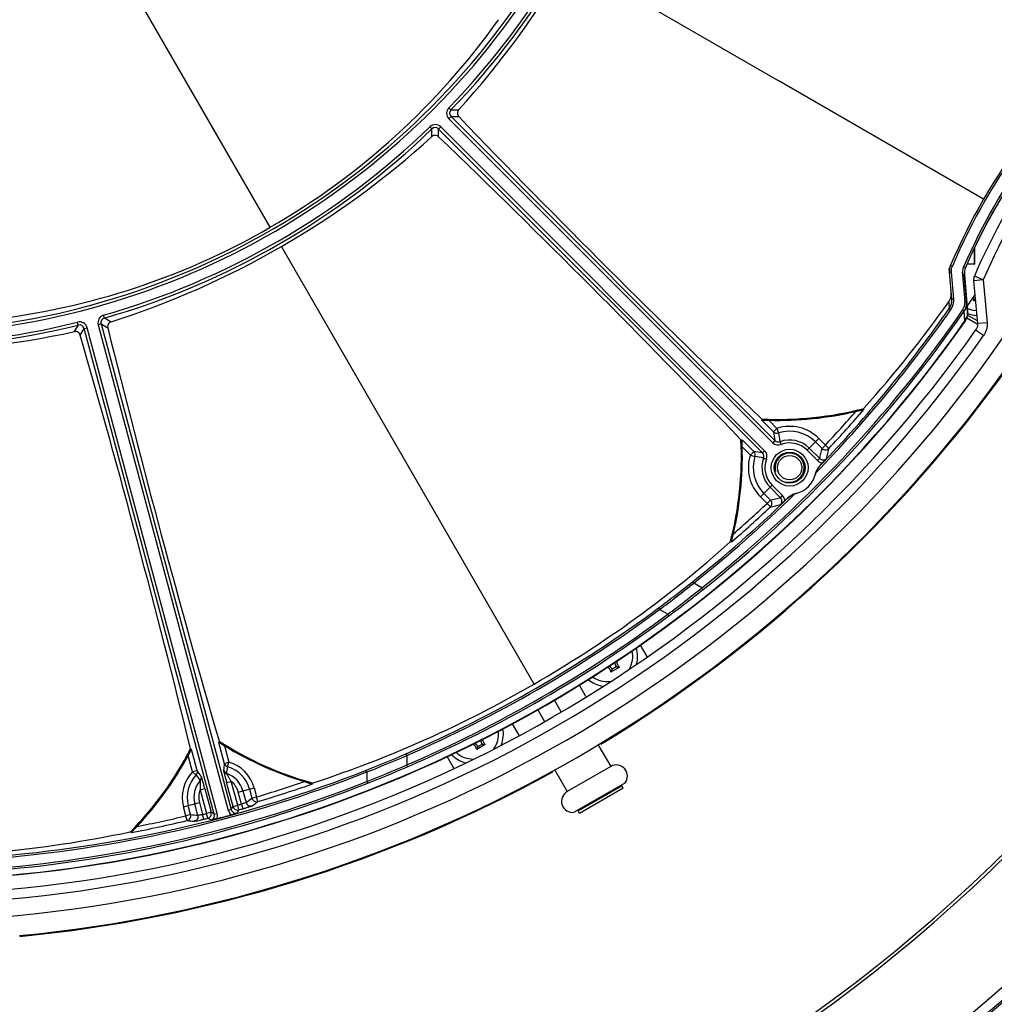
# Model space of a CAD drawing. Header units: millimetres. Extents: x 0 to 420, y 0 to 297.
# Tile 251 of 256: x 366 to 387, y 189 to 209. Entities that reach past the tile are written whole.
import ezdxf

# ---------------------------------------------------------------- set-up
doc = ezdxf.new("R2010")
doc.units = ezdxf.units.MM
doc.header["$LTSCALE"] = 23.1
doc.layers.get('0').update_dxf_attribs({"linetype": 'CONTINUOUS'})
for name, color, linetype in [('02___PRT_ALL_AXES', 7, 'CONTINUOUS'), ('AXES', 7, 'CONTINUOUS'), ('DIM_PILOTEES', 7, 'CONTINUOUS')]:
    doc.layers.add(name, color=color, linetype=linetype)
doc.styles.get("Standard").update_dxf_attribs({"font": 'txt', "width": 0.7})
doc.styles.add('TEXTSTYLE_4', font='txt')
doc.dimstyles.new('DIMSTYLE_6', dxfattribs={"dimtxt": 2.5, "dimasz": 3.5, "dimexe": 2, "dimexo": 0, "dimtad": 1, "dimlfac": 5, "dimdsep": 46, "dimtxsty": 'Standard', "dimblk": '_FILLED', "dimblk1": '_FILLED', "dimblk2": '_FILLED', "dimcen": 0.09, "dimazin": 2, "dimtp": 0.8, "dimtm": 0.8, "dimtfac": 1, "dimtofl": 0, "dimtmove": 0, "dimatfit": 3, "dimldrblk": '_FILLED', "dimfxl": 0, "dimtolj": 1, "dimarcsym": 0})
doc.dimstyles.new('DIMSTYLE_7', dxfattribs={"dimtxt": 2.5, "dimasz": 3.5, "dimexe": 2, "dimexo": 0, "dimtad": 1, "dimlfac": 5, "dimdsep": 46, "dimtxsty": 'Standard', "dimblk": '_FILLED', "dimblk1": '_FILLED', "dimblk2": '_FILLED', "dimcen": 0.09, "dimazin": 2, "dimtp": 0.5, "dimtm": 0.5, "dimtfac": 1, "dimtmove": 0, "dimatfit": 2, "dimldrblk": '_FILLED', "dimfxl": 0, "dimtolj": 1, "dimarcsym": 0})

# ---------------------------------------------------------------- blocks, each defined once
blk = doc.blocks.new('_FILLED')
at = {"color": 0, "linetype": 'ByBlock'}
blk.add_solid([(0, 0), (-1, 0.1429), (-1, -0.1429)], dxfattribs=at)
blk = doc.blocks.new('*D11')
at = {"layer": 'DIM_PILOTEES', "color": 2, "linetype": 'Continuous'}
for p, q in [((321.931, 202.543), (321.931, 257.134)), ((405.531, 202.543), (405.531, 257.134)), ((321.931, 255.134), (363.731, 255.134)), ((405.531, 255.134), (363.731, 255.134))]:
    blk.add_line(p, q, dxfattribs=at)
at = {"layer": 'DIM_PILOTEES', "color": 2, "linetype": 'Continuous', "xscale": 3.5, "yscale": 3.5, "zscale": 3.5, "rotation": 180}
blk.add_blockref('_FILLED', (321.931, 255.134), dxfattribs=at)
at = {"layer": 'DIM_PILOTEES', "color": 2, "linetype": 'Continuous', "xscale": 3.5, "yscale": 3.5, "zscale": 3.5}
blk.add_blockref('_FILLED', (405.531, 255.134), dxfattribs=at)
at = {"layer": 'DIM_PILOTEES', "color": 2, "linetype": 'Continuous', "insert": (363.731, 258.259), "char_height": 2.5, "width": 8.03571, "attachment_point": 2, "line_spacing_factor": 0.9}
blk.add_mtext('{\\ftxt;\\W0.0001;\\H0.0001;\\~}{\\ftxt;\\W2.1428571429;\\H2.5; }{\\ftxt;\\W0.0001;\\H0.0001;\\~}', dxfattribs=at)
blk = doc.blocks.new('*D12')
at = {"layer": 'DIM_PILOTEES', "color": 2, "linetype": 'Continuous'}
for p, q in [((363.731, 218.743), (400.658, 248.238)), ((385.914, 236.461), (363.731, 218.743)), ((341.548, 201.025), (363.731, 218.743))]:
    blk.add_line(p, q, dxfattribs=at)
at = {"layer": 'DIM_PILOTEES', "color": 2, "linetype": 'Continuous', "xscale": 3.5, "yscale": 3.5, "zscale": 3.5}
for p, rotation in [((385.914, 236.461), 38.6153868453), ((341.548, 201.025), 218.6153868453)]:
    blk.add_blockref('_FILLED', p, dxfattribs=dict(at, rotation=rotation))
at = {"layer": 'DIM_PILOTEES', "color": 2, "linetype": 'Continuous', "insert": (388.987, 242.915), "char_height": 2.5, "width": 18.66071, "attachment_point": 1, "rotation": 38.6154, "line_spacing_factor": 0.9, "style": 'TEXTSTYLE_4'}
blk.add_mtext('{\\ftxt;\\W0.0001;\\H0.0001;\\~}{\\ftxt;\\W1.3333333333;\\H2.5; }{\\ftxt;\\W0.0001;\\H0.0001;\\~}{\\ftxt;\\W0.0001;\\H0.0001;\\~}{\\ftxt;\\W3.6428571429;\\H2.5; }{\\ftxt;\\W0.0001;\\H0.0001;\\~}', dxfattribs=at)

msp = doc.modelspace()

# ---------------------------------------------------------------- linework, layer by layer
at = {"color": 7, "linetype": 'Continuous'}
for p, q in [((371.6012, 205.1118), (366.8307, 213.3745)), ((377.7601, 210.6437), (382.0907, 208.1434)), ((375.3331, 207.5362), (375.2886, 207.5792)), ((375.3343, 207.3961), (375.2906, 207.3523)), ((375.2906, 207.3523), (381.9802, 200.6627)), ((375.3343, 207.3961), (382.0239, 200.7065)), ((374.9382, 207.1413), (374.8952, 207.1858)), ((375.0783, 207.1401), (375.1221, 207.1838)), ((381.7679, 200.4505), (375.0783, 207.1401)), ((381.8117, 200.4942), (375.1221, 207.1838)), ((377.0486, 195.6767), (371.8307, 204.7142)), ((386.136, 204.6637), (386.136, 204.3485)), ((386.146, 204.6885), (386.146, 204.3585)), ((385.6291, 204.1826), (385.6692, 204.1866)), ((385.6772, 203.6321), (385.6291, 204.1826)), ((385.6519, 204.3262), (385.6889, 204.311)), ((385.7174, 203.6362), (385.6692, 204.1866)), ((385.958, 204.2789), (385.9216, 204.2952)), ((385.9602, 204.278), (385.958, 204.2789)), ((386.136, 204.3485), (385.9898, 204.3485)), ((385.9943, 204.3585), (386.136, 204.3585)), ((386.136, 204.3585), (386.146, 204.3585)), ((385.9345, 204.1336), (385.8949, 204.1306)), ((385.8949, 204.1306), (385.9441, 203.5695)), ((385.9369, 204.1338), (385.9345, 204.1336)), ((386.0009, 203.3749), (385.9345, 204.1336)), ((385.9369, 204.1338), (386.0038, 203.3684)), ((386.3272, 204.0233), (386.128, 204.0059)), ((386.128, 204.0059), (386.2054, 203.1208)), ((386.3272, 204.0233), (386.1431, 204.1014)), ((386.3272, 204.0233), (386.4047, 203.1382)), ((385.6128, 203.5725), (385.6242, 203.4334)), ((385.6772, 203.6321), (385.7174, 203.6362)), ((385.9836, 203.5724), (385.9441, 203.5695)), ((386.164, 203.5944), (386.1249, 203.5944)), ((385.6242, 203.4334), (385.6573, 203.4111)), ((385.9313, 203.3753), (385.8988, 203.3987)), ((385.9476, 203.1763), (385.9313, 203.3753)), ((385.9451, 203.2067), (385.9313, 203.3753)), ((386.0038, 203.3684), (386.0015, 203.3682)), ((368.1751, 203.2366), (368.1581, 203.2961)), ((385.9502, 203.1684), (385.9448, 203.1722)), ((385.9866, 203.2383), (386.2016, 203.1142)), ((386.0016, 203.2989), (386.1999, 203.1845)), ((367.6356, 203.0921), (367.6207, 203.1521)), ((367.7564, 203.021), (367.8162, 203.037)), ((370.444, 192.9908), (367.7564, 203.021)), ((370.5037, 193.0068), (367.8162, 203.037)), ((368.1061, 203.1147), (368.0463, 203.0987)), ((368.0463, 203.0987), (370.7339, 193.0685)), ((368.1061, 203.1147), (370.7937, 193.0845)), ((386.3334, 202.8729), (386.1698, 202.9877)), ((386.4047, 203.1382), (386.2054, 203.1208)), ((383.8526, 201.3617), (383.8616, 201.3473)), ((381.748, 201.1584), (381.7621, 201.1443)), ((381.7551, 201.1284), (381.7621, 201.1443)), ((381.7551, 201.1284), (381.9958, 200.8876)), ((381.8988, 201.126), (382.0665, 200.9583)), ((382.0665, 200.9583), (381.9958, 200.8876)), ((382.0665, 200.9583), (382.0971, 200.8633)), ((381.316, 200.7264), (381.3301, 200.7123)), ((381.3301, 200.7123), (381.346, 200.7193)), ((381.5867, 200.4786), (381.346, 200.7193)), ((382.931, 200.7496), (382.6889, 200.5075)), ((383.0668, 200.6138), (382.931, 200.7496)), ((381.5161, 200.4079), (381.3484, 200.5756)), ((382.0239, 200.7065), (381.9802, 200.6627)), ((382.1293, 200.6833), (382.1507, 200.6253)), ((382.7326, 200.5512), (382.9488, 200.3351)), ((382.9962, 200.5431), (382.8604, 200.679)), ((383.0668, 200.6138), (382.9962, 200.5431)), ((383.1397, 200.5454), (383.0668, 200.6138)), ((381.5867, 200.4786), (381.5161, 200.4079)), ((381.5161, 200.4079), (381.6111, 200.3773)), ((381.7679, 200.4505), (381.8117, 200.4942)), ((381.7911, 200.3451), (381.8491, 200.3237)), ((382.6889, 200.5075), (382.905, 200.2914)), ((382.9488, 200.3351), (382.905, 200.2914)), ((381.7248, 199.5434), (381.9669, 199.7855)), ((382.1393, 199.5256), (381.9232, 199.7417)), ((382.183, 199.5694), (381.9669, 199.7855)), ((381.7248, 199.5434), (381.8606, 199.4076)), ((381.7954, 199.614), (381.9313, 199.4782)), ((382.1393, 199.5256), (382.183, 199.5694)), ((381.8606, 199.4076), (381.9313, 199.4782)), ((381.8606, 199.4076), (381.929, 199.3347)), ((381.1271, 198.6128), (381.1127, 198.6218)), ((380.5156, 197.6618), (380.3469, 197.7592)), ((379.6182, 197.2491), (379.642, 197.2169)), ((379.8109, 197.1194), (379.642, 197.2169)), ((379.8348, 197.0873), (379.8109, 197.1194)), ((379.2393, 196.4822), (379.3774, 196.243)), ((378.6576, 195.9866), (378.7469, 196.0382)), ((378.8118, 196.027), (378.6348, 195.9248)), ((378.1203, 195.4203), (377.9843, 195.656)), ((377.6101, 195.1042), (377.4697, 195.3473)), ((377.1233, 195.1473), (377.2636, 194.9042)), ((376.5986, 194.856), (376.7347, 194.6203)), ((370.5328, 194.4763), (370.5468, 194.4866)), ((370.5328, 194.4763), (370.6499, 194.0392)), ((370.5417, 194.5059), (370.5468, 194.4866)), ((376.0406, 194.427), (375.8635, 194.3248)), ((375.8863, 194.3866), (375.9756, 194.4382)), ((378.3684, 194.4307), (378.6313, 193.9753)), ((369.9515, 194.3478), (369.9567, 194.3285)), ((369.9567, 194.3285), (369.974, 194.3266)), ((370.0911, 193.8895), (369.974, 194.3266)), ((370.6561, 194.4024), (370.7465, 194.0651)), ((374.402, 194.2375), (374.418, 194.2008)), ((369.9946, 193.8636), (369.9042, 194.201)), ((370.6499, 194.0392), (370.7465, 194.0651)), ((370.7189, 193.9693), (370.7465, 194.0651)), ((374.418, 194.2008), (374.418, 194.0057)), ((374.4338, 193.969), (374.418, 194.0057)), ((375.3937, 193.943), (375.2556, 194.1822)), ((370.0911, 193.8895), (369.9946, 193.8636)), ((370.0663, 193.7944), (369.9946, 193.8636)), ((373.5959, 193.8615), (373.5959, 193.6667)), ((377.4677, 193.9107), (377.7307, 193.4553)), ((378.6313, 193.9753), (377.7307, 193.4553)), ((370.6989, 193.6408), (370.7955, 193.6667)), ((370.8306, 193.1493), (370.6989, 193.6408)), ((370.9271, 193.1752), (370.7955, 193.6667)), ((372.466, 193.6296), (372.4666, 193.6126)), ((378.9262, 193.6327), (377.8799, 193.0286)), ((370.1513, 193.4941), (370.2479, 193.52)), ((370.1513, 193.4941), (370.283, 193.0026)), ((370.2479, 193.52), (370.3796, 193.0285)), ((370.9401, 193.4473), (371.2671, 193.5349)), ((371.0069, 193.1978), (370.9401, 193.4473)), ((371.0363, 193.4731), (371.1007, 193.2328)), ((371.1709, 193.5091), (371.2214, 193.3207)), ((371.2671, 193.5349), (371.3176, 193.3465)), ((377.9607, 193.0569), (378.8613, 193.5769)), ((378.8913, 193.5249), (377.9907, 193.0049)), ((378.8613, 193.5769), (378.8396, 193.5827)), ((378.8913, 193.5249), (378.8613, 193.5769)), ((369.8088, 193.1442), (370.1358, 193.2318)), ((370.1039, 192.9658), (370.0396, 193.206)), ((370.1358, 193.2318), (370.2026, 192.9823)), ((371.0069, 193.1978), (371.0343, 193.1017)), ((371.2214, 193.3207), (371.3176, 193.3465)), ((371.3462, 193.2508), (371.3176, 193.3465)), ((369.8593, 192.9558), (369.8088, 193.1442)), ((369.9555, 192.9815), (369.905, 193.17)), ((370.3796, 193.0285), (370.283, 193.0026)), ((370.3077, 192.9057), (370.283, 193.0026)), ((370.444, 192.9908), (370.3796, 193.0285)), ((370.444, 192.9908), (370.5037, 193.0068)), ((370.7937, 193.0845), (370.7339, 193.0685)), ((370.7937, 193.0845), (370.8306, 193.1493)), ((370.8306, 193.1493), (370.9271, 193.1752)), ((370.9171, 193.0141), (370.9542, 193.079)), ((370.9542, 193.079), (370.9271, 193.1752)), ((377.9607, 193.0569), (377.9665, 193.0786)), ((377.9907, 193.0049), (377.9607, 193.0569)), ((369.9555, 192.9815), (369.8593, 192.9558)), ((369.8824, 192.8585), (369.8593, 192.9558)), ((370.227, 192.8853), (370.2026, 192.9823)), ((370.3723, 192.8681), (370.3077, 192.9057)), ((368.7312, 192.6117), (368.7231, 192.6267))]:
    msp.add_line(p, q, dxfattribs=at)
for points in [[(382.8699, 200.0407), (382.8698, 200.0398), (382.8693, 200.039), (382.8684, 200.0383), (382.8671, 200.0378)], [(382.4383, 199.6077), (382.4378, 199.6064), (382.4372, 199.6055), (382.4364, 199.605), (382.4356, 199.605)]]:
    msp.add_lwpolyline(points, dxfattribs=at)
for radius in [0.38, 0.32, 0.25]:
    msp.add_circle((382.3279, 200.1465), radius, dxfattribs=at)
for centre, radius, start, end in [((363.731, 218.7434), 16.0692, 315.99195, 344.00805), ((363.731, 218.7434), 16.131, 315.99195, 344.00805), ((362.2291, 219.6105), 17.9337, 317.68467, 342.31533), ((363.731, 218.7434), 15.799, 271.02557, 327.6106), ((363.731, 218.7434), 15.8608, 271.02557, 327.6106), ((364.1252, 218.0683), 14.9587, 299.9853, 324.57966), ((375.405, 207.4668), 0.1618, 135.98112, 225.01083), ((375.4049, 207.4668), 0.0998, 135.93291, 225.05904), ((375.0762, 253.6499), 46.1144, 270.31922, 270.51439), ((375.0076, 207.0694), 0.1618, 44.98917, 134.01888), ((374.9312, 253.9466), 46.5522, 270.49614, 270.69072), ((532.8502, 358.9105), 218.4436, 223.915877, 226.23343), ((363.731, 218.7434), 16.0692, 285.99195, 314.00805), ((363.731, 218.7434), 16.131, 285.99195, 314.00805), ((328.8245, 207.3982), 46.1144, 359.48561, 359.68078), ((375.0076, 207.0695), 0.0998, 44.94096, 134.06709), ((328.5278, 207.5432), 46.5522, 359.30928, 359.50386), ((362.8639, 220.2453), 17.9337, 287.68467, 312.31533), ((223.5639, 49.6242), 218.4436, 43.76657, 46.084123), ((397.2462, 199.3934), 12.6, 143.0473, 156.9527), ((397.2411, 199.3963), 12.5541, 143.04634, 156.95366), ((397.241, 199.3964), 12.334, 143.40196, 156.59804), ((397.2462, 199.3934), 12.3, 143.403, 156.597), ((397.2462, 199.3934), 12.2976, 143.403, 156.597), ((397.2462, 199.3934), 12.06, 142.97829, 157.02171), ((397.2462, 199.3934), 11.86, 142.97829, 157.02171), ((364.1186, 218.0644), 14.9587, 275.42034, 300.0147), ((385.9279, 204.2087), 0.3, 156.9527, 185), ((386.2334, 204.1598), 0.3, 156.597, 185), ((386.2334, 204.1598), 0.2976, 156.597, 185), ((386.136, 204.3585), 0.01, 270.00019, 0.00019), ((386.3272, 204.0233), 0.2, 157.02171, 185), ((365.8369, 217.516), 24.1972, 318.17426, 324.81336), ((385.3674, 203.7456), 0.3003, 324.81247, 332.06654), ((385.3771, 203.6058), 0.3013, 325.09156, 5.00356), ((385.3705, 203.7439), 0.2967, 332.07119, 334.08174), ((385.373, 203.7427), 0.2939, 334.08008, 343.80593), ((385.3777, 203.6064), 0.341, 325.07538, 5.0131), ((385.6852, 203.5468), 0.2599, 325.27888, 5.01562), ((385.6847, 203.5462), 0.3, 325.27345, 5.00397), ((363.7222, 218.7443), 27.0005, 325.56852, 326.19165), ((385.9671, 203.6478), 0.1666, 341.30248, 13.79424), ((385.8774, 203.9393), 0.4245, 305.66015, 307.32007), ((363.897, 218.65), 26.7709, 308.37238, 325.27099), ((363.8827, 218.658), 26.8272, 308.37934, 325.27277), ((363.5901, 218.8236), 26.9167, 315.74794, 325.06826), ((363.5749, 218.8324), 26.8942, 316.12397, 325.06992), ((386.2271, 203.9078), 0.52, 243.7759, 265.0101), ((385.7012, 203.3487), 0.3008, 359.96783, 4.99571), ((385.7022, 203.342), 0.3027, 359.98565, 4.99642), ((363.731, 218.7434), 27.1277, 275.0188, 324.9812), ((363.731, 218.7434), 27.1344, 275.02937, 324.97063), ((367.6599, 202.9951), 0.1618, 14.98917, 104.01888), ((368.2026, 203.1406), 0.1618, 105.98112, 195.01083), ((368.2025, 203.1406), 0.0998, 105.93291, 195.05904), ((391.0095, 243.3007), 46.1144, 240.31922, 240.51439), ((385.7016, 203.3486), 0.3004, 324.98564, 330.00977), ((385.7022, 203.3422), 0.3029, 324.9706, 325.96981), ((385.7023, 203.3421), 0.3027, 325.97419, 334.92089), ((386.2271, 203.9078), 0.62, 248.93605, 266.63865), ((363.731, 218.7434), 16.131, 255.99195, 284.00805), ((363.731, 218.7434), 16.0692, 255.99195, 284.00805), ((363.731, 220.4777), 17.9337, 257.68467, 282.31533), ((363.731, 218.7434), 27.4179, 275.07501, 324.92499), ((327.8285, 226.3714), 46.1144, 329.48561, 329.68078), ((367.6599, 202.9952), 0.0998, 14.94096, 104.06709), ((327.644, 226.6453), 46.5522, 329.30928, 329.50386), ((391.0323, 243.6301), 46.5522, 240.49614, 240.69072), ((580.2761, 255.5721), 218.4436, 193.915877, 196.23343), ((363.731, 218.7434), 27.971, 274.63474, 325.36526), ((363.731, 218.7434), 27.6178, 275.07501, 324.92499), ((157.7831, 142.3654), 218.4436, 13.76657, 16.084123), ((363.731, 218.7434), 28.3901, 275.43355, 324.56645), ((382.0907, 208.1434), 7, 267.22492, 284.67678), ((382.0907, 208.1434), 7.0068, 267.3118, 284.56356), ((363.731, 218.7434), 26.6058, 316.84394, 319.16766), ((363.731, 218.7434), 26.5895, 319.17856, 319.22959), ((382.0907, 208.1434), 7.02, 268.43308, 283.22198), ((363.731, 218.7434), 26.5058, 316.84394, 318.87232), ((382.3279, 200.1465), 0.8529, 45, 107.8496), ((374.331, 200.3837), 7, 345.32322, 2.77508), ((382.0664, 200.9585), 0.1001, 225.09666, 287.83526), ((418.3425, 206.4395), 36.7683, 188.68462, 188.9703), ((382.3279, 200.1465), 0.753, 45, 107.8496), ((393.8751, 202.8783), 11.9491, 189.70826, 190.58479), ((382.3279, 200.1465), 0.5724, 45, 110.303), ((374.331, 200.3837), 7.0068, 345.43644, 2.6882), ((374.331, 200.3837), 7.02, 346.77802, 1.56692), ((382.0946, 200.7771), 0.1618, 224.9734, 290.29737), ((382.0946, 200.777), 0.0998, 224.89911, 290.30315), ((382.3279, 200.1465), 0.5106, 45, 110.303), ((341.7825, 209.8317), 42.2474, 347.00975, 347.29909), ((383.0669, 200.614), 0.1001, 225.0946, 316.70064), ((341.7996, 209.9339), 42.3928, 346.91608, 347.20495), ((382.3279, 200.1465), 0.8529, 162.1504, 225), ((382.3279, 200.1465), 0.753, 162.1504, 225), ((376.0335, 164.123), 36.7772, 81.02973, 81.31535), ((381.5159, 200.408), 0.1001, 342.16474, 44.90334), ((379.596, 188.5988), 11.9496, 79.41522, 80.29172), ((382.3279, 200.1465), 0.5724, 159.697, 225), ((381.6974, 200.3797), 0.0998, 339.69419, 45.10355), ((381.6973, 200.3798), 0.1618, 339.69985, 45.02937), ((382.3279, 200.1465), 0.5106, 159.697, 225), ((382.0554, 200.414), 0.9328, 346.22636, 346.7415), ((363.731, 218.7434), 26.7158, 316.04499, 316.17734), ((382.3279, 200.1465), 0.55, 284.50031, 345.61984), ((363.5885, 218.8187), 26.8749, 308.50528, 314.08392), ((363.6023, 218.8113), 26.8993, 308.49849, 314.4382), ((372.6427, 240.6919), 42.2474, 282.70091, 282.99025), ((382.0687, 199.455), 0.1616, 4.69767, 45.01091), ((363.731, 218.7434), 26.7158, 313.82266, 313.95501), ((382.0604, 200.4189), 0.9327, 283.25848, 283.97971), ((363.731, 218.7434), 26.6058, 310.83234, 313.15606), ((363.731, 218.7434), 26.5058, 311.12768, 313.15606), ((381.8603, 199.4075), 0.1001, 313.29936, 44.9054), ((372.5405, 240.6748), 42.3928, 282.79505, 283.08392), ((363.731, 215.5434), 32.8, 209.97295, 330.02705), ((363.731, 215.5434), 32.8633, 210.13171, 329.86829), ((364.9448, 216.6525), 24.2174, 299.98638, 311.82602), ((363.731, 218.7434), 26.5895, 310.77041, 310.82144), ((364.8049, 217.2906), 24.9218, 306.46927, 308.50403), ((364.6827, 217.3941), 25.1177, 306.55324, 308.58209), ((362.3111, 220.5806), 29.269, 306.71935, 308.46014), ((362.4549, 220.4588), 29.1253, 306.6358, 308.38179), ((363.731, 218.7434), 26.7285, 293.53055, 306.46945), ((363.731, 218.7434), 26.7684, 293.53055, 306.46945), ((363.731, 218.7434), 26.9474, 293.36496, 306.63504), ((363.731, 218.7434), 26.9874, 293.36496, 306.63504), ((378.5666, 196.2473), 0.52, 329.9384, 13.24543), ((378.5666, 196.2473), 0.62, 345.61991, 16.84271), ((378.4715, 195.8922), 0.2088, 26.91266, 50.30214), ((378.9218, 196.1522), 0.2088, 187.73963, 213.08734), ((378.9218, 196.1522), 0.1666, 180.73923, 228.69752), ((378.4715, 195.8922), 0.1666, 11.30248, 54.92352), ((378.248, 196.0998), 0.4245, 335.66015, 337.32006), ((378.8537, 196.4495), 0.4245, 262.67995, 264.33985), ((364.918, 216.6845), 24.2586, 288.18407, 300.00354), ((378.5666, 196.2473), 0.62, 230.1723, 260.86144), ((378.5666, 196.2473), 0.52, 233.62989, 275.96403), ((363.731, 215.5434), 34.8, 215.22771, 324.77229), ((363.731, 215.5434), 35, 215.2002, 324.7998), ((363.731, 215.5434), 35.04, 215.29282, 324.70718), ((375.7954, 194.6473), 0.52, 324.03597, 6.37011), ((375.7954, 194.6473), 0.62, 339.13856, 9.8277), ((374.331, 200.3837), 7, 237.22492, 254.67678), ((374.331, 200.3837), 7.0068, 237.3118, 254.56356), ((375.7002, 194.2922), 0.1666, 11.30248, 59.26077), ((375.7002, 194.2922), 0.2088, 26.91266, 52.26037), ((376.1505, 194.5522), 0.2088, 189.69786, 213.08734), ((376.1505, 194.5522), 0.1666, 185.07648, 228.69752), ((376.0824, 194.8495), 0.4245, 262.67995, 264.33985), ((363.731, 197.5434), 7, 315.32322, 332.77508), ((363.731, 197.5434), 7.0068, 315.43644, 332.6882), ((374.331, 200.3837), 7.02, 238.43308, 253.22198), ((364.4596, 217.0692), 24.9026, 291.49518, 293.53152), ((375.7954, 194.6473), 0.62, 223.15729, 254.3801), ((375.7954, 194.6473), 0.52, 226.75457, 270.06161), ((375.4767, 194.4998), 0.4245, 335.66015, 337.32006), ((363.731, 197.5434), 7.02, 316.77802, 331.56692), ((410.9679, 190.0117), 40.5186, 174.29549, 174.49659), ((370.7463, 194.0654), 0.0999, 195.20599, 254.09501), ((370.5379, 193.3396), 0.7549, 15, 73.96464), ((364.4306, 217.2278), 25.0996, 291.41718, 293.44749), ((362.8555, 220.878), 29.2542, 291.53942, 293.28109), ((378.7463, 193.7761), 0.23, 321.44251, 120), ((363.7329, 218.9174), 26.8885, 274.92918, 291.49283), ((363.7327, 218.9009), 26.912, 274.93102, 291.49975), ((370.5379, 193.3396), 0.7549, 136.03536, 195), ((369.9945, 193.864), 0.0999, 315.90499, 14.79401), ((337.2068, 170.2557), 40.4961, 35.50336, 35.70457), ((370.7324, 193.9239), 0.0999, 195.20415, 251.71663), ((354.5524, 195.957), 16.2883, 352.49325, 352.99074), ((370.5379, 193.3396), 0.5159, 15, 71.56737), ((370.5379, 193.3396), 0.6553, 15, 73.96464), ((362.8886, 220.6939), 29.112, 291.61781, 293.3646), ((363.7289, 218.5529), 26.7709, 274.729, 291.62763), ((363.7291, 218.5693), 26.8272, 274.72722, 291.62067), ((370.5379, 193.3396), 0.6553, 136.03536, 195), ((370.5379, 193.3396), 0.5159, 138.43263, 195), ((383.0754, 203.6009), 16.2912, 217.00931, 217.50671), ((370.0774, 193.7483), 0.0999, 318.28337, 14.79585), ((370.5379, 193.3396), 0.4163, 15, 51.78952), ((363.731, 218.7434), 26.5058, 286.63201, 288.87232), ((363.731, 218.7434), 26.6058, 286.63201, 289.16766), ((363.731, 218.7434), 26.5895, 289.17856, 289.22959), ((370.5379, 193.3396), 0.4163, 158.21049, 195), ((377.8457, 193.2561), 0.23, 120, 278.55749), ((363.731, 218.7434), 26.5616, 285.71922, 285.8981), ((352.3116, 219.1592), 32.0189, 305.93118, 306.19833), ((352.4024, 219.2002), 32.1285, 305.86325, 306.13038), ((363.731, 218.7434), 26.5616, 284.1019, 284.28078), ((370.2829, 193.0027), 0.1001, 284.35687, 14.92404), ((370.3475, 192.9649), 0.0998, 284.33349, 15.06158), ((370.3475, 192.9649), 0.1618, 335.53976, 15.01273), ((370.8902, 193.1103), 0.0998, 194.93839, 285.66655), ((370.9272, 193.1754), 0.1001, 195.07596, 285.64313), ((363.731, 218.7434), 26.6615, 285.71922, 285.8981), ((363.731, 218.7434), 26.6058, 280.83234, 283.36799), ((363.731, 218.7434), 26.5058, 281.12768, 283.36799), ((373.3134, 224.8033), 32.1285, 263.86962, 264.13675), ((373.4126, 224.8132), 32.0189, 263.80167, 264.06882), ((363.731, 218.7434), 26.6615, 284.1019, 284.28078), ((363.731, 218.7434), 26.7158, 284.66537, 285.33463), ((363.7451, 216.2783), 24.1693, 275.1828, 281.82958), ((363.731, 218.7434), 26.5895, 280.77041, 280.82144)]:
    msp.add_arc(centre, radius, start, end, dxfattribs=at)
at = {"color": 2, "linetype": 'Continuous'}
msp.add_arc((382.3279, 200.1465), 0.3, 255, 195, dxfattribs=at)
at = {"color": 7, "linetype": 'Continuous'}
for points, knots in [([(375.4902, 207.5374), (375.4738, 207.5193), (375.4539, 207.4678), (375.4747, 207.4161), (375.4924, 207.3977)], [0, 0, 0, 0, 0.4884785, 1, 1, 1, 1]), ([(375.0767, 206.982), (375.0582, 206.9997), (375.0066, 207.0205), (374.9551, 207.0006), (374.937, 206.9842)], [0, 0, 0, 0, 0.5115281, 1, 1, 1, 1]), ([(385.6553, 203.6607), (385.6578, 203.6694), (385.666, 203.7036), (385.6679, 203.7392), (385.6656, 203.7651)], [0, 0, 0, 0, 0.2589831, 1, 1, 1, 1]), ([(386.1615, 203.6236), (386.1594, 203.6218), (386.1507, 203.6142), (386.1417, 203.607), (386.1348, 203.6017)], [0, 0, 0, 0, 0.2424729, 1, 1, 1, 1]), ([(368.3117, 203.1591), (368.2885, 203.1516), (368.2455, 203.117), (368.2377, 203.0619), (368.2438, 203.0371)], [0, 0, 0, 0, 0.4884785, 1, 1, 1, 1]), ([(367.6759, 202.8849), (367.6688, 202.9094), (367.6345, 202.9533), (367.58, 202.9618), (367.5561, 202.9566)], [0, 0, 0, 0, 0.5115281, 1, 1, 1, 1]), ([(383.6964, 201.3095), (383.7135, 201.3135), (383.7391, 201.3196), (383.7727, 201.3275), (383.7968, 201.3332), (383.8191, 201.3384), (383.8363, 201.3425), (383.848, 201.3449), (383.8548, 201.3466), (383.8586, 201.3467), (383.8613, 201.3478), (383.8616, 201.3473)], [0, 0, 0, 0, 0.3120091, 0.4643834, 0.6115159, 0.7495888, 0.8714578, 0.9222935, 0.9628765, 0.9897876, 1, 1, 1, 1]), ([(381.7551, 201.1284), (381.7552, 201.1288), (381.7572, 201.1286), (381.76, 201.1291), (381.7651, 201.129), (381.7744, 201.1291), (381.7887, 201.1288), (381.8079, 201.1284), (381.8292, 201.1279), (381.8597, 201.1271), (381.883, 201.1265), (381.8988, 201.126)], [0, 0, 0, 0, 0.0087421, 0.0312408, 0.0662731, 0.1118196, 0.2268265, 0.3635216, 0.5135875, 0.6718129, 1, 1, 1, 1]), ([(381.3484, 200.5756), (381.3479, 200.5913), (381.3473, 200.6147), (381.3465, 200.6451), (381.346, 200.6665), (381.3456, 200.6857), (381.3453, 200.7), (381.3454, 200.7093), (381.3453, 200.7144), (381.3458, 200.7172), (381.3456, 200.7192), (381.346, 200.7193)], [0, 0, 0, 0, 0.3281865, 0.4864115, 0.6364771, 0.7731718, 0.8881788, 0.9337259, 0.9687587, 0.9912576, 1, 1, 1, 1]), ([(382.9488, 200.3351), (382.967, 200.3168), (383.0209, 200.2942), (383.074, 200.3183), (383.0919, 200.3371)], [0, 0, 0, 0, 0.4999988, 1, 1, 1, 1]), ([(383.0919, 200.3371), (383.0839, 200.3287), (383.0551, 200.2981), (383.0267, 200.2671), (383.0061, 200.2446)], [0, 0, 0, 0, 0.2750086, 1, 1, 1, 1]), ([(382.9614, 200.192), (382.9507, 200.1809), (382.9122, 200.1358), (382.884, 200.0822), (382.8699, 200.0407)], [0, 0, 0, 0, 0.2595438, 1, 1, 1, 1]), ([(382.8671, 200.0378), (382.8655, 200.0333), (382.8652, 200.0235), (382.8619, 200.0145), (382.8607, 200.0099)], [0, 0, 0, 0, 0.5000222, 1, 1, 1, 1]), ([(382.1373, 199.3825), (382.1562, 199.4004), (382.1802, 199.4537), (382.1575, 199.5074), (382.1393, 199.5256)], [0, 0, 0, 0, 0.5020007, 1, 1, 1, 1]), ([(382.4356, 199.605), (382.422, 199.6003), (382.3675, 199.5785), (382.3176, 199.5447), (382.2857, 199.5138)], [0, 0, 0, 0, 0.2433806, 1, 1, 1, 1]), ([(382.4656, 199.614), (382.4611, 199.6128), (382.4523, 199.6095), (382.4428, 199.6092), (382.4383, 199.6077)], [0, 0, 0, 0, 0.4999602, 1, 1, 1, 1]), ([(382.2298, 199.4683), (382.2227, 199.4618), (382.1917, 199.4334), (382.1608, 199.4048), (382.1373, 199.3825)], [0, 0, 0, 0, 0.2291572, 1, 1, 1, 1]), ([(381.1271, 198.6128), (381.1266, 198.6131), (381.1277, 198.6158), (381.1278, 198.6196), (381.1295, 198.6264), (381.1319, 198.638), (381.1359, 198.6552), (381.1412, 198.6776), (381.1469, 198.7017), (381.1548, 198.7353), (381.1609, 198.7609), (381.1649, 198.778)], [0, 0, 0, 0, 0.0102124, 0.0371236, 0.0777065, 0.1285423, 0.2504112, 0.3884841, 0.5356166, 0.6879909, 1, 1, 1, 1]), ([(380.3205, 197.7877), (380.324, 197.7859), (380.3311, 197.7824), (380.3401, 197.7767), (380.3482, 197.7767), (380.3537, 197.7722), (380.3506, 197.7652), (380.3484, 197.7613), (380.3469, 197.7592)], [0, 0, 0, 0, 0.2356945, 0.4779089, 0.6145008, 0.7128514, 0.8427526, 1, 1, 1, 1]), ([(380.5388, 197.6277), (380.5356, 197.63), (380.5306, 197.6332), (380.5248, 197.6387), (380.5191, 197.6416), (380.5129, 197.6424), (380.5082, 197.6479), (380.5115, 197.6551), (380.5139, 197.6595), (380.5156, 197.6618)], [0, 0, 0, 0, 0.2299159, 0.3431696, 0.4658538, 0.594685, 0.6953774, 0.8354045, 1, 1, 1, 1]), ([(378.7469, 196.0382), (378.7511, 196.0372), (378.7685, 196.0332), (378.7861, 196.0301), (378.7996, 196.0284)], [0, 0, 0, 0, 0.2394874, 1, 1, 1, 1]), ([(378.6576, 195.9866), (378.6564, 195.9825), (378.6511, 195.9655), (378.645, 195.9486), (378.6397, 195.9361)], [0, 0, 0, 0, 0.2394874, 1, 1, 1, 1]), ([(370.5328, 194.4763), (370.5331, 194.4766), (370.5347, 194.4754), (370.5374, 194.4745), (370.5418, 194.4718), (370.5499, 194.4673), (370.5621, 194.4599), (370.5786, 194.4499), (370.5968, 194.4388), (370.6228, 194.4229), (370.6427, 194.4107), (370.6561, 194.4024)], [0, 0, 0, 0, 0.0087421, 0.0312408, 0.0662731, 0.1118196, 0.2268265, 0.3635216, 0.5135875, 0.6718129, 1, 1, 1, 1]), ([(375.9756, 194.4382), (375.9798, 194.4372), (375.9972, 194.4332), (376.0149, 194.4301), (376.0283, 194.4284)], [0, 0, 0, 0, 0.2394874, 1, 1, 1, 1]), ([(369.9042, 194.201), (369.9117, 194.2148), (369.9228, 194.2353), (369.9373, 194.2621), (369.9475, 194.2808), (369.9568, 194.2977), (369.9638, 194.3102), (369.9685, 194.3182), (369.971, 194.3227), (369.9728, 194.3248), (369.9736, 194.3266), (369.974, 194.3266)], [0, 0, 0, 0, 0.3281865, 0.4864115, 0.6364771, 0.7731718, 0.8881788, 0.9337259, 0.9687587, 0.9912576, 1, 1, 1, 1]), ([(375.8863, 194.3866), (375.8851, 194.3825), (375.8798, 194.3655), (375.8737, 194.3486), (375.8685, 194.3361)], [0, 0, 0, 0, 0.2394874, 1, 1, 1, 1]), ([(370.636, 193.8977), (370.6357, 193.8945), (370.6381, 193.8846), (370.6416, 193.8655), (370.6482, 193.838), (370.6597, 193.7905), (370.6768, 193.724), (370.6913, 193.6691), (370.6989, 193.6408)], [0, 0, 0, 0, 0.0361588, 0.1124978, 0.2220637, 0.3563021, 0.667505, 1, 1, 1, 1]), ([(370.7955, 193.6667), (370.7856, 193.6829), (370.7658, 193.7148), (370.7414, 193.7542), (370.7238, 193.7845), (370.7126, 193.804), (370.706, 193.8186), (370.7012, 193.8263), (370.7011, 193.829)], [0, 0, 0, 0, 0.3028277, 0.5995932, 0.7389288, 0.8626434, 0.9561667, 1, 1, 1, 1]), ([(373.5844, 193.8986), (373.5843, 193.8947), (373.5837, 193.8868), (373.5841, 193.8762), (373.5801, 193.8692), (373.5812, 193.8621), (373.5888, 193.8613), (373.5933, 193.8612), (373.5959, 193.8615)], [0, 0, 0, 0, 0.235689, 0.477883, 0.61446, 0.7127997, 0.8427135, 1, 1, 1, 1]), ([(370.1519, 193.6819), (370.1532, 193.6794), (370.1529, 193.6704), (370.1545, 193.6544), (370.1545, 193.6319), (370.1544, 193.5969), (370.153, 193.5506), (370.1518, 193.5131), (370.1513, 193.4941)], [0, 0, 0, 0, 0.0438114, 0.1372903, 0.2609653, 0.4003009, 0.6970775, 1, 1, 1, 1]), ([(370.2479, 193.52), (370.2403, 193.5483), (370.2255, 193.6031), (370.2071, 193.6692), (370.1932, 193.7161), (370.1852, 193.7432), (370.1787, 193.7615), (370.1758, 193.7713), (370.1739, 193.7738)], [0, 0, 0, 0, 0.3324984, 0.6437036, 0.7779401, 0.8875042, 0.9638414, 1, 1, 1, 1]), ([(372.3046, 193.6625), (372.3214, 193.6574), (372.3466, 193.6499), (372.3797, 193.6399), (372.4034, 193.6329), (372.4254, 193.6262), (372.4423, 193.6211), (372.4536, 193.6174), (372.4603, 193.6155), (372.4636, 193.6136), (372.4665, 193.6132), (372.4666, 193.6126)], [0, 0, 0, 0, 0.3120091, 0.4643834, 0.6115159, 0.7495888, 0.8714578, 0.9222935, 0.9628765, 0.9897876, 1, 1, 1, 1]), ([(373.6138, 193.6295), (373.6134, 193.6335), (373.6132, 193.6394), (373.6113, 193.6472), (373.6117, 193.6536), (373.6141, 193.6593), (373.6116, 193.6662), (373.6037, 193.6669), (373.5987, 193.667), (373.5959, 193.6667)], [0, 0, 0, 0, 0.229903, 0.3431543, 0.4658614, 0.5947166, 0.6953822, 0.8354133, 1, 1, 1, 1]), ([(371.1007, 193.2328), (371.0986, 193.2301), (371.0876, 193.2264), (371.0687, 193.2178), (371.0399, 193.2082), (371.0185, 193.2013), (371.0069, 193.1978)], [0, 0, 0, 0, 0.1024672, 0.3245545, 0.6376593, 1, 1, 1, 1]), ([(371.1007, 193.2328), (371.1074, 193.2079), (371.1425, 193.1617), (371.2003, 193.1555), (371.225, 193.1627)], [0, 0, 0, 0, 0.5005916, 1, 1, 1, 1]), ([(371.2214, 193.3207), (371.2281, 193.2957), (371.2634, 193.2494), (371.3214, 193.2434), (371.3462, 193.2508)], [0, 0, 0, 0, 0.5005932, 1, 1, 1, 1]), ([(370.9171, 193.0141), (370.906, 193.011), (370.8656, 192.9995), (370.8253, 192.9874), (370.7962, 192.9787)], [0, 0, 0, 0, 0.2758312, 1, 1, 1, 1]), ([(371.0343, 193.1017), (371.0576, 193.1083), (371.101, 193.1209), (371.1583, 193.1388), (371.1968, 193.1511), (371.2168, 193.1589), (371.2232, 193.1614), (371.225, 193.1627)], [0, 0, 0, 0, 0.3628249, 0.676748, 0.8992233, 0.966065, 1, 1, 1, 1]), ([(369.8824, 192.8585), (369.9075, 192.8646), (369.9547, 192.8987), (369.9621, 192.9565), (369.9555, 192.9815)], [0, 0, 0, 0, 0.4994068, 1, 1, 1, 1]), ([(370.1039, 192.9658), (370.1105, 192.9408), (370.1033, 192.8832), (370.0564, 192.849), (370.0313, 192.8429)], [0, 0, 0, 0, 0.5005916, 1, 1, 1, 1]), ([(370.0313, 192.8429), (370.0336, 192.8426), (370.0403, 192.8437), (370.0616, 192.847), (370.1011, 192.8555), (370.1596, 192.8687), (370.2035, 192.8794), (370.227, 192.8853)], [0, 0, 0, 0, 0.033935, 0.1007767, 0.323252, 0.6371751, 1, 1, 1, 1]), ([(370.2026, 192.9823), (370.1909, 192.9795), (370.1689, 192.9748), (370.1392, 192.9687), (370.1185, 192.9667), (370.1071, 192.9645), (370.1039, 192.9658)], [0, 0, 0, 0, 0.3623405, 0.6754454, 0.8975327, 1, 1, 1, 1]), ([(370.4947, 192.8979), (370.4854, 192.8957), (370.4445, 192.886), (370.4037, 192.8762), (370.3723, 192.8681)], [0, 0, 0, 0, 0.2282555, 1, 1, 1, 1]), ([(368.7312, 192.6117), (368.7309, 192.6122), (368.7332, 192.614), (368.7351, 192.6173), (368.74, 192.6223), (368.7479, 192.6312), (368.76, 192.6441), (368.7757, 192.6608), (368.7927, 192.6788), (368.8164, 192.704), (368.8344, 192.7231), (368.8465, 192.7359)], [0, 0, 0, 0, 0.0102124, 0.0371236, 0.0777065, 0.1285423, 0.2504112, 0.3884841, 0.5356166, 0.6879909, 1, 1, 1, 1])]:
    msp.add_open_spline(points, degree=3, knots=knots, dxfattribs=at)
for points in [[(385.6692, 204.1866), (385.6655, 204.2284), (385.6725, 204.2723), (385.6889, 204.311)], [(385.9216, 204.2952), (385.8995, 204.2442), (385.8901, 204.186), (385.8949, 204.1306)], [(385.9618, 203.1985), (385.9877, 203.2433), (386.002, 203.2968), (386.002, 203.3486)], [(386.005, 203.342), (386.005, 203.2982), (385.995, 203.2534), (385.9765, 203.2138)], [(386.2054, 203.1208), (386.2094, 203.075), (386.1962, 203.0253), (386.1698, 202.9877)], [(386.4047, 203.1382), (386.4127, 203.047), (386.386, 202.9478), (386.3334, 202.8729)], [(382.8623, 200.0164), (382.8788, 200.0843), (382.9148, 200.1498), (382.9633, 200.2001)], [(382.905, 200.2914), (382.9313, 200.2651), (382.9691, 200.2476), (383.0061, 200.2446)], [(382.2743, 199.5111), (382.3246, 199.5596), (382.3901, 199.5956), (382.458, 199.6121)], [(370.7339, 193.0685), (370.7433, 193.0333), (370.7665, 192.9999), (370.7962, 192.9787)]]:
    msp.add_open_spline(points, degree=3, dxfattribs=at)
at = {"layer": '02___PRT_ALL_AXES', "color": 7, "linetype": 'Continuous'}
for start, end in [(301.14981, 324.55854), (275.44146, 298.85019)]:
    msp.add_arc((363.731, 218.7434), 28.4055, start, end, dxfattribs=at)
at = {"layer": 'AXES', "color": 7, "linetype": 'Continuous'}
for p, q in [((386.3343, 205.6934), (382.0907, 208.1434)), ((385.6291, 204.1826), (385.6226, 204.2568))]:
    msp.add_line(p, q, dxfattribs=at)
msp.add_arc((397.2462, 199.3934), 12.6, 156.99227, 157.29535, dxfattribs=at)

# ---------------------------------------------------------------- dimensions: what is measured, and where the dimension line sits
at = {"layer": 'DIM_PILOTEES', "color": 2, "linetype": 'Continuous'}
dim = msp.add_linear_dim(base=(405.531, 255.1343), p1=(321.931, 202.5434), p2=(405.531, 202.5434), text='{\\ftxt;\\W0.0001;\\H0.0001;\\~}{\\ftxt;\\W2.1428571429;\\H2.5; }{\\ftxt;\\W0.0001;\\H0.0001;\\~}', dimstyle='DIMSTYLE_6', dxfattribs=at)
dim.commit()
dim.dimension.update_dxf_attribs({"geometry": '*D11', "text_midpoint": (363.3739, 255.1343), "dimtype": 160})
dim = msp.add_diameter_dim_2p(p1=(385.9137, 236.4614), p2=(341.5483, 201.0254), text='{\\ftxt;\\W0.0001;\\H0.0001;\\~}{\\ftxt;\\W1.3333333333;\\H2.5; }{\\ftxt;\\W0.0001;\\H0.0001;\\~}{\\ftxt;\\W0.0001;\\H0.0001;\\~}{\\ftxt;\\W3.6428571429;\\H2.5; }{\\ftxt;\\W0.0001;\\H0.0001;\\~}', dimstyle='DIMSTYLE_7', override={"dimpost": '<>'}, dxfattribs=at)
dim.commit()
dim.dimension.update_dxf_attribs({"geometry": '*D12', "text_midpoint": (393.1516, 243.0424), "dimtype": 163})

doc.saveas('drawing.dxf')
